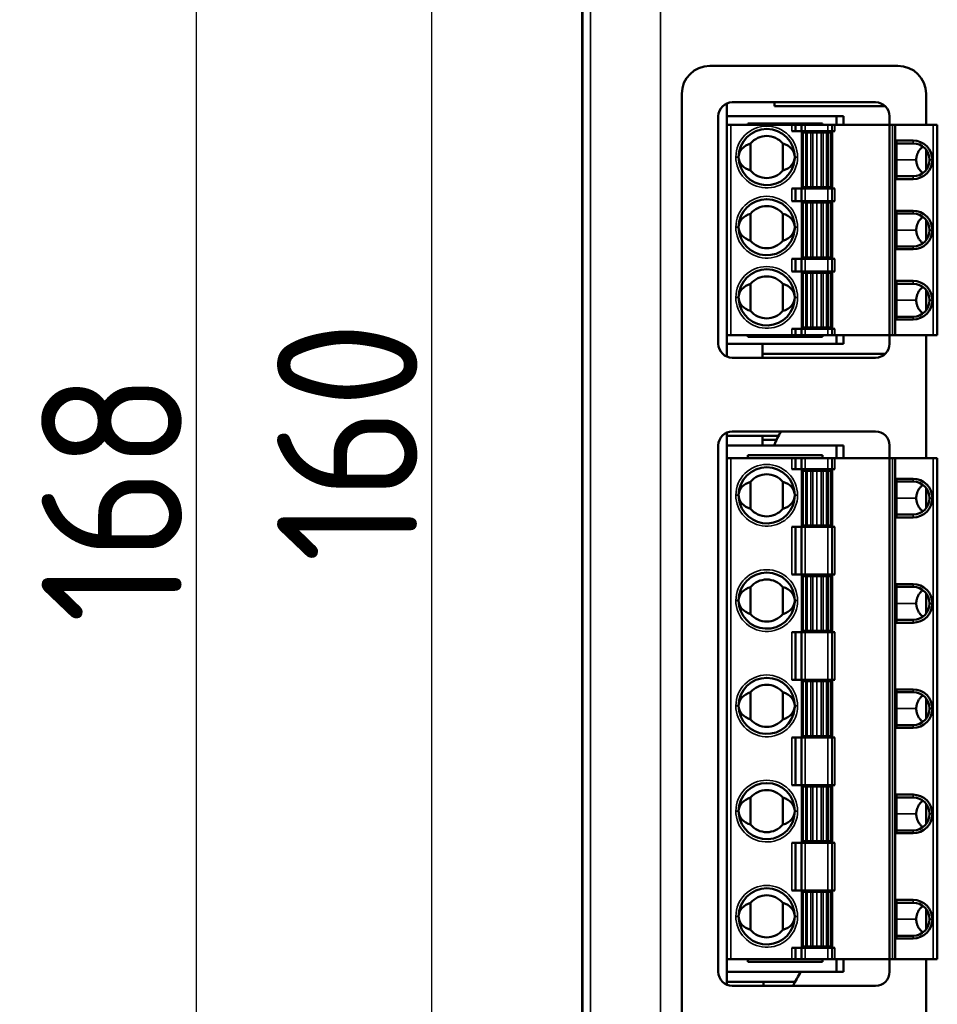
# Model space of a CAD drawing. Header units: millimetres. Extents: x 163 to 2699, y 224 to 730.
# Tile 98 of 168: x 442 to 508, y 445 to 516. Entities that reach past the tile are written whole.
import ezdxf

# ---------------------------------------------------------------- set-up
doc = ezdxf.new("R2010")
doc.units = ezdxf.units.MM
doc.layers.get('Defpoints').update_dxf_attribs({"color": 8})
doc.layers.add('可見 (ISO)', color=7, linetype='Continuous', lineweight=50)
doc.layers.add('窄部可見 (ISO)', color=7, linetype='Continuous', lineweight=35)
doc.styles.add('Dimemsions', font='isocp.shx', dxfattribs={"bigfont": 'chineset.shx'})
doc.dimstyles.new('ISO-25', dxfattribs={"dimtxt": 3, "dimasz": 3, "dimexe": 1, "dimexo": 1, "dimgap": 1, "dimtad": 1, "dimdsep": 46, "dimtxsty": 'Dimemsions', "dimcen": 0, "dimclrd": 2, "dimclre": 2, "dimclrt": 2, "dimazin": 2, "dimtfac": 1, "dimtmove": 0, "dimatfit": 3, "dimfxl": 0, "dimarcsym": 0})

# ---------------------------------------------------------------- blocks, each defined once
blk = doc.blocks.new('*D7')
at = {"color": 2, "lineweight": -2}
for p, q in [((486.37, 565.522), (470.639, 565.522)), ((471.639, 559.522), (471.639, 411.522)), ((486.37, 405.522), (470.639, 405.522))]:
    blk.add_line(p, q, dxfattribs=at)
at = {"color": 2}
for points in [[(470.639, 559.522), (472.639, 559.522), (471.639, 565.522)], [(470.639, 411.522), (472.639, 411.522), (471.639, 405.522)]]:
    blk.add_solid(points, dxfattribs=at)
at = {"layer": 'Defpoints', "color": 0}
for p in [(487.37, 565.522), (471.639, 405.522), (487.37, 405.522)]:
    blk.add_point(p, dxfattribs=at)
at = {"color": 2, "insert": (465.639, 485.522), "char_height": 10, "attachment_point": 5, "rotation": 90, "style": 'Dimemsions'}
blk.add_mtext('160', dxfattribs=at)
blk = doc.blocks.new('*D13')
at = {"color": 2, "lineweight": -2}
for p, q in [((486.37, 565.522), (453.872, 565.522)), ((454.872, 559.522), (454.872, 403.522)), ((499.17, 397.522), (453.872, 397.522))]:
    blk.add_line(p, q, dxfattribs=at)
at = {"color": 2}
for points in [[(453.872, 559.522), (455.872, 559.522), (454.872, 565.522)], [(453.872, 403.522), (455.872, 403.522), (454.872, 397.522)]]:
    blk.add_solid(points, dxfattribs=at)
at = {"layer": 'Defpoints', "color": 0}
for p in [(487.37, 565.522), (454.872, 397.522), (500.17, 397.522)]:
    blk.add_point(p, dxfattribs=at)
at = {"color": 2, "insert": (448.872, 481.522), "char_height": 10, "attachment_point": 5, "rotation": 90, "style": 'Dimemsions'}
blk.add_mtext('168', dxfattribs=at)

msp = doc.modelspace()

# ---------------------------------------------------------------- linework, layer by layer
at = {"layer": '可見 (ISO)'}
for p, q in [((482.37, 410.522), (482.37, 560.522)), ((482.396, 560.502), (482.396, 410.541)), ((491.47, 512.322), (504.87, 512.322)), ((489.47, 417.172), (489.47, 510.322)), ((506.87, 510.322), (506.87, 508.122)), ((492.67, 509.638), (492.67, 508.722)), ((503.27, 509.722), (493.07, 509.722)), ((496.07, 509.442), (496.07, 509.722)), ((496.07, 509.442), (503.964, 509.442)), ((492.07, 508.722), (492.07, 492.522)), ((492.67, 508.722), (500.49, 508.722)), ((492.67, 508.722), (492.67, 508.122)), ((500.49, 508.722), (500.99, 508.722)), ((500.49, 508.122), (500.49, 508.722)), ((500.99, 508.722), (500.99, 508.122)), ((504.27, 508.122), (504.27, 508.722)), ((492.67, 493.122), (492.67, 508.122)), ((492.97, 508.122), (492.67, 508.122)), ((492.97, 508.122), (497.304, 508.122)), ((494.17, 508.122), (494.17, 508.222)), ((494.17, 508.222), (499.49, 508.222)), ((497.576, 508.122), (497.304, 508.122)), ((497.989, 508.122), (497.576, 508.122)), ((497.576, 508.122), (497.576, 507.672)), ((497.989, 508.122), (498.26, 508.122)), ((497.989, 508.122), (497.989, 507.672)), ((499.87, 508.122), (498.26, 508.122)), ((499.49, 508.222), (499.49, 508.122)), ((499.87, 508.122), (500.17, 508.122)), ((500.17, 507.672), (500.17, 508.122)), ((500.37, 508.122), (500.17, 508.122)), ((504.27, 508.122), (500.37, 508.122)), ((504.27, 508.122), (504.27, 493.122)), ((504.27, 508.122), (504.47, 508.122)), ((504.47, 508.122), (504.67, 508.122)), ((504.67, 508.122), (504.67, 493.122)), ((507.37, 508.122), (504.67, 508.122)), ((507.37, 508.122), (507.67, 508.122)), ((507.67, 508.122), (507.67, 493.122)), ((497.576, 507.672), (497.304, 507.672)), ((497.576, 507.672), (497.989, 507.672)), ((498.26, 507.672), (497.989, 507.672)), ((498.02, 507.672), (498.02, 503.572)), ((498.095, 507.572), (498.295, 507.572)), ((498.095, 507.572), (498.095, 503.672)), ((498.26, 507.672), (499.87, 507.672)), ((498.41, 507.572), (498.295, 507.572)), ((498.41, 507.572), (498.654, 507.572)), ((498.802, 507.572), (498.654, 507.572)), ((499.095, 507.572), (498.802, 507.572)), ((499.388, 507.572), (499.095, 507.572)), ((499.536, 507.572), (499.388, 507.572)), ((499.536, 507.572), (499.78, 507.572)), ((499.895, 507.572), (499.78, 507.572)), ((500.17, 507.672), (499.87, 507.672)), ((499.895, 507.572), (500.095, 507.572)), ((500.095, 503.672), (500.095, 507.572)), ((500.17, 507.672), (500.37, 507.672)), ((500.17, 507.672), (500.17, 503.572)), ((494.37, 506.785), (494.37, 504.858)), ((496.67, 504.858), (496.67, 506.785)), ((504.77, 506.997), (504.77, 504.247)), ((505.945, 506.997), (504.77, 506.997)), ((504.77, 506.797), (505.945, 506.797)), ((506.87, 506.346), (506.87, 504.897)), ((504.77, 504.447), (505.945, 504.447)), ((498.295, 503.672), (498.095, 503.672)), ((498.295, 503.672), (498.41, 503.672)), ((498.654, 503.672), (498.41, 503.672)), ((498.654, 503.672), (498.802, 503.672)), ((498.802, 503.672), (499.095, 503.672)), ((499.095, 503.672), (499.388, 503.672)), ((499.388, 503.672), (499.536, 503.672)), ((499.78, 503.672), (499.536, 503.672)), ((499.78, 503.672), (499.895, 503.672)), ((500.095, 503.672), (499.895, 503.672)), ((504.77, 504.247), (505.945, 504.247)), ((497.304, 503.572), (497.576, 503.572)), ((497.989, 503.572), (497.576, 503.572)), ((497.576, 503.572), (497.576, 502.672)), ((497.989, 503.572), (497.989, 502.672)), ((497.989, 503.572), (498.26, 503.572)), ((499.87, 503.572), (498.26, 503.572)), ((499.87, 503.572), (500.17, 503.572)), ((500.37, 503.572), (500.17, 503.572)), ((500.17, 502.672), (500.17, 503.572)), ((497.304, 502.672), (497.576, 502.672)), ((497.576, 502.672), (497.989, 502.672)), ((498.26, 502.672), (497.989, 502.672)), ((498.02, 502.672), (498.02, 498.572)), ((498.095, 502.572), (498.295, 502.572)), ((498.095, 502.572), (498.095, 498.672)), ((498.26, 502.672), (499.87, 502.672)), ((498.41, 502.572), (498.295, 502.572)), ((498.41, 502.572), (498.654, 502.572)), ((498.802, 502.572), (498.654, 502.572)), ((499.095, 502.572), (498.802, 502.572)), ((499.388, 502.572), (499.095, 502.572)), ((499.536, 502.572), (499.388, 502.572)), ((499.536, 502.572), (499.78, 502.572)), ((499.895, 502.572), (499.78, 502.572)), ((500.17, 502.672), (499.87, 502.672)), ((499.895, 502.572), (500.095, 502.572)), ((500.095, 498.672), (500.095, 502.572)), ((500.17, 502.672), (500.17, 498.572)), ((500.17, 502.672), (500.37, 502.672)), ((494.37, 501.785), (494.37, 499.858)), ((496.67, 499.858), (496.67, 501.785)), ((504.77, 501.997), (504.77, 499.247)), ((505.945, 501.997), (504.77, 501.997)), ((505.945, 501.797), (504.77, 501.797)), ((506.87, 501.346), (506.87, 499.897)), ((504.77, 499.447), (505.945, 499.447)), ((504.77, 499.247), (505.945, 499.247)), ((497.304, 498.572), (497.576, 498.572)), ((497.989, 498.572), (497.576, 498.572)), ((497.576, 498.572), (497.576, 497.672)), ((497.989, 497.672), (497.989, 498.572)), ((497.989, 498.572), (498.26, 498.572)), ((498.295, 498.672), (498.095, 498.672)), ((499.87, 498.572), (498.26, 498.572)), ((498.295, 498.672), (498.41, 498.672)), ((498.654, 498.672), (498.41, 498.672)), ((498.654, 498.672), (498.802, 498.672)), ((498.802, 498.672), (499.095, 498.672)), ((499.388, 498.672), (499.095, 498.672)), ((499.388, 498.672), (499.536, 498.672)), ((499.78, 498.672), (499.536, 498.672)), ((499.78, 498.672), (499.895, 498.672)), ((499.87, 498.572), (500.17, 498.572)), ((500.095, 498.672), (499.895, 498.672)), ((500.37, 498.572), (500.17, 498.572)), ((500.17, 498.572), (500.17, 497.672)), ((497.304, 497.672), (497.576, 497.672)), ((497.576, 497.672), (497.989, 497.672)), ((498.26, 497.672), (497.989, 497.672)), ((498.02, 497.672), (498.02, 493.572)), ((498.095, 497.572), (498.295, 497.572)), ((498.095, 497.572), (498.095, 493.672)), ((498.26, 497.672), (499.87, 497.672)), ((498.41, 497.572), (498.295, 497.572)), ((498.41, 497.572), (498.654, 497.572)), ((498.802, 497.572), (498.654, 497.572)), ((499.095, 497.572), (498.802, 497.572)), ((499.388, 497.572), (499.095, 497.572)), ((499.536, 497.572), (499.388, 497.572)), ((499.536, 497.572), (499.78, 497.572)), ((499.895, 497.572), (499.78, 497.572)), ((500.17, 497.672), (499.87, 497.672)), ((499.895, 497.572), (500.095, 497.572)), ((500.095, 493.672), (500.095, 497.572)), ((500.17, 497.672), (500.17, 493.572)), ((500.17, 497.672), (500.37, 497.672)), ((494.37, 496.785), (494.37, 494.858)), ((496.67, 494.858), (496.67, 496.785)), ((504.77, 496.997), (504.77, 494.247)), ((505.945, 496.997), (504.77, 496.997)), ((505.945, 496.797), (504.77, 496.797)), ((506.87, 496.346), (506.87, 494.897)), ((504.77, 494.447), (505.945, 494.447)), ((504.77, 494.247), (505.945, 494.247)), ((497.576, 493.572), (497.304, 493.572)), ((497.989, 493.572), (497.576, 493.572)), ((497.576, 493.572), (497.576, 493.122)), ((497.989, 493.122), (497.989, 493.572)), ((497.989, 493.572), (498.26, 493.572)), ((498.295, 493.672), (498.095, 493.672)), ((499.87, 493.572), (498.26, 493.572)), ((498.295, 493.672), (498.41, 493.672)), ((498.654, 493.672), (498.41, 493.672)), ((498.654, 493.672), (498.802, 493.672)), ((498.802, 493.672), (499.095, 493.672)), ((499.095, 493.672), (499.388, 493.672)), ((499.388, 493.672), (499.536, 493.672)), ((499.78, 493.672), (499.536, 493.672)), ((499.78, 493.672), (499.895, 493.672)), ((499.87, 493.572), (500.17, 493.572)), ((500.095, 493.672), (499.895, 493.672)), ((500.17, 493.572), (500.17, 493.122)), ((500.37, 493.572), (500.17, 493.572)), ((492.67, 493.122), (492.67, 492.522)), ((492.97, 493.122), (492.67, 493.122)), ((492.67, 492.522), (492.67, 491.605)), ((492.67, 492.522), (500.49, 492.522)), ((497.304, 493.122), (492.97, 493.122)), ((494.17, 493.022), (494.17, 493.122)), ((499.49, 493.022), (494.17, 493.022)), ((495.21, 491.522), (495.21, 492.522)), ((497.576, 493.122), (497.304, 493.122)), ((497.576, 493.122), (497.989, 493.122)), ((498.26, 493.122), (497.989, 493.122)), ((498.26, 493.122), (499.87, 493.122)), ((499.49, 493.122), (499.49, 493.022)), ((500.17, 493.122), (499.87, 493.122)), ((500.17, 493.122), (500.37, 493.122)), ((500.37, 493.122), (504.27, 493.122)), ((500.49, 492.522), (500.49, 493.122)), ((500.99, 492.522), (500.49, 492.522)), ((500.99, 493.122), (500.99, 492.522)), ((504.27, 492.522), (504.27, 493.122)), ((504.47, 493.122), (504.27, 493.122)), ((504.67, 493.122), (504.47, 493.122)), ((504.67, 493.122), (507.37, 493.122)), ((506.87, 493.122), (506.87, 484.372)), ((507.67, 493.122), (507.37, 493.122)), ((495.21, 491.802), (503.964, 491.802)), ((493.07, 491.522), (503.27, 491.522)), ((492.67, 486.188), (492.67, 485.272)), ((503.27, 486.272), (493.07, 486.272)), ((492.67, 485.96), (496.359, 485.96)), ((495.21, 485.272), (495.21, 485.96)), ((495.21, 485.663), (496.211, 485.663)), ((492.07, 485.272), (492.07, 447.772)), ((492.67, 485.272), (500.49, 485.272)), ((492.67, 485.272), (492.67, 484.372)), ((500.49, 485.272), (500.99, 485.272)), ((500.49, 484.372), (500.49, 485.272)), ((500.99, 485.272), (500.99, 484.372)), ((504.27, 484.372), (504.27, 485.272)), ((492.67, 448.672), (492.67, 484.372)), ((492.97, 484.372), (492.67, 484.372)), ((492.97, 484.372), (497.304, 484.372)), ((494.17, 484.372), (494.17, 484.572)), ((494.17, 484.572), (499.49, 484.572)), ((497.304, 484.372), (497.576, 484.372)), ((497.576, 484.372), (497.989, 484.372)), ((497.576, 484.372), (497.576, 483.572)), ((498.26, 484.372), (497.989, 484.372)), ((497.989, 483.572), (497.989, 484.372)), ((498.26, 484.372), (499.87, 484.372)), ((499.49, 484.572), (499.49, 484.372)), ((500.17, 484.372), (499.87, 484.372)), ((500.17, 484.372), (500.37, 484.372)), ((500.17, 483.572), (500.17, 484.372)), ((500.37, 484.372), (504.27, 484.372)), ((504.27, 484.372), (504.47, 484.372)), ((504.27, 484.372), (504.27, 448.672)), ((504.47, 484.372), (504.67, 484.372)), ((504.67, 448.672), (504.67, 484.372)), ((507.37, 484.372), (504.67, 484.372)), ((507.37, 484.372), (507.67, 484.372)), ((507.67, 448.672), (507.67, 484.372)), ((497.304, 483.572), (497.576, 483.572)), ((497.576, 483.572), (497.989, 483.572)), ((498.26, 483.572), (497.989, 483.572)), ((498.02, 483.572), (498.02, 479.472)), ((498.095, 483.472), (498.295, 483.472)), ((498.095, 483.472), (498.095, 479.572)), ((498.26, 483.572), (499.87, 483.572)), ((498.41, 483.472), (498.295, 483.472)), ((498.41, 483.472), (498.654, 483.472)), ((498.802, 483.472), (498.654, 483.472)), ((499.095, 483.472), (498.802, 483.472)), ((499.388, 483.472), (499.095, 483.472)), ((499.536, 483.472), (499.388, 483.472)), ((499.536, 483.472), (499.78, 483.472)), ((499.895, 483.472), (499.78, 483.472)), ((500.17, 483.572), (499.87, 483.572)), ((499.895, 483.472), (500.095, 483.472)), ((500.095, 479.572), (500.095, 483.472)), ((500.17, 479.472), (500.17, 483.572)), ((500.17, 483.572), (500.37, 483.572)), ((494.37, 482.685), (494.37, 480.758)), ((496.67, 480.758), (496.67, 482.685)), ((505.945, 482.897), (504.77, 482.897)), ((504.77, 482.897), (504.77, 480.147)), ((504.77, 482.697), (505.945, 482.697)), ((506.87, 482.246), (506.87, 480.797)), ((504.77, 480.347), (505.945, 480.347)), ((504.77, 480.147), (505.945, 480.147)), ((497.304, 479.472), (497.576, 479.472)), ((497.576, 479.472), (497.989, 479.472)), ((497.576, 479.472), (497.576, 476.072)), ((498.26, 479.472), (497.989, 479.472)), ((497.989, 479.472), (497.989, 476.072)), ((498.295, 479.572), (498.095, 479.572)), ((498.26, 479.472), (499.87, 479.472)), ((498.295, 479.572), (498.41, 479.572)), ((498.654, 479.572), (498.41, 479.572)), ((498.654, 479.572), (498.802, 479.572)), ((498.802, 479.572), (499.095, 479.572)), ((499.095, 479.572), (499.388, 479.572)), ((499.388, 479.572), (499.536, 479.572)), ((499.78, 479.572), (499.536, 479.572)), ((499.78, 479.572), (499.895, 479.572)), ((500.17, 479.472), (499.87, 479.472)), ((500.095, 479.572), (499.895, 479.572)), ((500.17, 479.472), (500.37, 479.472)), ((500.17, 479.472), (500.17, 476.072)), ((497.576, 476.072), (497.304, 476.072)), ((497.989, 476.072), (497.576, 476.072)), ((497.989, 476.072), (498.26, 476.072)), ((498.02, 476.072), (498.02, 471.972)), ((498.095, 475.972), (498.295, 475.972)), ((498.095, 475.972), (498.095, 472.072)), ((499.87, 476.072), (498.26, 476.072)), ((498.41, 475.972), (498.295, 475.972)), ((498.41, 475.972), (498.654, 475.972)), ((498.802, 475.972), (498.654, 475.972)), ((499.095, 475.972), (498.802, 475.972)), ((499.388, 475.972), (499.095, 475.972)), ((499.536, 475.972), (499.388, 475.972)), ((499.536, 475.972), (499.78, 475.972)), ((499.895, 475.972), (499.78, 475.972)), ((499.87, 476.072), (500.17, 476.072)), ((499.895, 475.972), (500.095, 475.972)), ((500.095, 472.072), (500.095, 475.972)), ((500.37, 476.072), (500.17, 476.072)), ((500.17, 471.972), (500.17, 476.072)), ((494.37, 473.258), (494.37, 475.185)), ((496.67, 473.258), (496.67, 475.185)), ((504.77, 475.397), (504.77, 472.647)), ((505.945, 475.397), (504.77, 475.397)), ((505.945, 475.197), (504.77, 475.197)), ((506.87, 474.746), (506.87, 473.297)), ((504.77, 472.847), (505.945, 472.847)), ((504.77, 472.647), (505.945, 472.647)), ((497.304, 471.972), (497.576, 471.972)), ((497.576, 471.972), (497.989, 471.972)), ((497.576, 471.972), (497.576, 468.572)), ((498.26, 471.972), (497.989, 471.972)), ((497.989, 471.972), (497.989, 468.572)), ((498.295, 472.072), (498.095, 472.072)), ((498.26, 471.972), (499.87, 471.972)), ((498.41, 472.072), (498.295, 472.072)), ((498.654, 472.072), (498.41, 472.072)), ((498.802, 472.072), (498.654, 472.072)), ((499.095, 472.072), (498.802, 472.072)), ((499.388, 472.072), (499.095, 472.072)), ((499.536, 472.072), (499.388, 472.072)), ((499.78, 472.072), (499.536, 472.072)), ((499.895, 472.072), (499.78, 472.072)), ((500.17, 471.972), (499.87, 471.972)), ((500.095, 472.072), (499.895, 472.072)), ((500.37, 471.972), (500.17, 471.972)), ((500.17, 471.972), (500.17, 468.572)), ((497.576, 468.572), (497.304, 468.572)), ((497.989, 468.572), (497.576, 468.572)), ((497.989, 468.572), (498.26, 468.572)), ((498.02, 468.572), (498.02, 464.472)), ((498.095, 468.472), (498.295, 468.472)), ((498.095, 468.472), (498.095, 464.572)), ((499.87, 468.572), (498.26, 468.572)), ((498.41, 468.472), (498.295, 468.472)), ((498.41, 468.472), (498.654, 468.472)), ((498.802, 468.472), (498.654, 468.472)), ((499.095, 468.472), (498.802, 468.472)), ((499.388, 468.472), (499.095, 468.472)), ((499.536, 468.472), (499.388, 468.472)), ((499.78, 468.472), (499.536, 468.472)), ((499.78, 468.472), (499.895, 468.472)), ((499.87, 468.572), (500.17, 468.572)), ((499.895, 468.472), (500.095, 468.472)), ((500.095, 468.472), (500.095, 464.572)), ((500.17, 468.572), (500.37, 468.572)), ((500.17, 464.472), (500.17, 468.572)), ((505.945, 467.897), (504.77, 467.897)), ((504.77, 467.897), (504.77, 465.147)), ((494.37, 467.685), (494.37, 465.758)), ((496.67, 465.758), (496.67, 467.685)), ((504.77, 467.697), (505.945, 467.697)), ((506.87, 467.246), (506.87, 465.797)), ((504.77, 465.347), (505.945, 465.347)), ((504.77, 465.147), (505.945, 465.147)), ((497.304, 464.472), (497.576, 464.472)), ((497.576, 464.472), (497.989, 464.472)), ((497.576, 464.472), (497.576, 461.072)), ((498.26, 464.472), (497.989, 464.472)), ((497.989, 464.472), (497.989, 461.072)), ((498.295, 464.572), (498.095, 464.572)), ((498.26, 464.472), (499.87, 464.472)), ((498.295, 464.572), (498.41, 464.572)), ((498.654, 464.572), (498.41, 464.572)), ((498.654, 464.572), (498.802, 464.572)), ((498.802, 464.572), (499.095, 464.572)), ((499.095, 464.572), (499.388, 464.572)), ((499.388, 464.572), (499.536, 464.572)), ((499.78, 464.572), (499.536, 464.572)), ((499.78, 464.572), (499.895, 464.572)), ((500.17, 464.472), (499.87, 464.472)), ((500.095, 464.572), (499.895, 464.572)), ((500.37, 464.472), (500.17, 464.472)), ((500.17, 464.472), (500.17, 461.072)), ((497.576, 461.072), (497.304, 461.072)), ((497.989, 461.072), (497.576, 461.072)), ((497.989, 461.072), (498.26, 461.072)), ((498.02, 461.072), (498.02, 456.972)), ((498.095, 460.972), (498.295, 460.972)), ((498.095, 460.972), (498.095, 457.072)), ((499.87, 461.072), (498.26, 461.072)), ((498.41, 460.972), (498.295, 460.972)), ((498.41, 460.972), (498.654, 460.972)), ((498.802, 460.972), (498.654, 460.972)), ((499.095, 460.972), (498.802, 460.972)), ((499.388, 460.972), (499.095, 460.972)), ((499.536, 460.972), (499.388, 460.972)), ((499.536, 460.972), (499.78, 460.972)), ((499.895, 460.972), (499.78, 460.972)), ((499.87, 461.072), (500.17, 461.072)), ((499.895, 460.972), (500.095, 460.972)), ((500.095, 460.972), (500.095, 457.072)), ((500.17, 456.972), (500.17, 461.072)), ((500.17, 461.072), (500.37, 461.072)), ((494.37, 460.185), (494.37, 458.258)), ((496.67, 458.258), (496.67, 460.185)), ((504.77, 460.397), (504.77, 457.647)), ((505.945, 460.397), (504.77, 460.397)), ((505.945, 460.197), (504.77, 460.197)), ((506.87, 459.746), (506.87, 458.297)), ((504.77, 457.847), (505.945, 457.847)), ((504.77, 457.647), (505.945, 457.647)), ((497.576, 456.972), (497.304, 456.972)), ((497.989, 456.972), (497.576, 456.972)), ((497.576, 456.972), (497.576, 453.572)), ((497.989, 453.572), (497.989, 456.972)), ((497.989, 456.972), (498.26, 456.972)), ((498.095, 457.072), (498.295, 457.072)), ((499.87, 456.972), (498.26, 456.972)), ((498.41, 457.072), (498.295, 457.072)), ((498.41, 457.072), (498.654, 457.072)), ((498.802, 457.072), (498.654, 457.072)), ((499.095, 457.072), (498.802, 457.072)), ((499.388, 457.072), (499.095, 457.072)), ((499.536, 457.072), (499.388, 457.072)), ((499.536, 457.072), (499.78, 457.072)), ((499.895, 457.072), (499.78, 457.072)), ((499.87, 456.972), (500.17, 456.972)), ((499.895, 457.072), (500.095, 457.072)), ((500.37, 456.972), (500.17, 456.972)), ((500.17, 456.972), (500.17, 453.572)), ((497.304, 453.572), (497.576, 453.572)), ((497.576, 453.572), (497.989, 453.572)), ((498.26, 453.572), (497.989, 453.572)), ((498.02, 453.572), (498.02, 449.472)), ((498.095, 453.472), (498.295, 453.472)), ((498.095, 453.472), (498.095, 449.572)), ((498.26, 453.572), (499.87, 453.572)), ((498.41, 453.472), (498.295, 453.472)), ((498.41, 453.472), (498.654, 453.472)), ((498.802, 453.472), (498.654, 453.472)), ((499.095, 453.472), (498.802, 453.472)), ((499.388, 453.472), (499.095, 453.472)), ((499.536, 453.472), (499.388, 453.472)), ((499.536, 453.472), (499.78, 453.472)), ((499.895, 453.472), (499.78, 453.472)), ((500.17, 453.572), (499.87, 453.572)), ((499.895, 453.472), (500.095, 453.472)), ((500.095, 449.572), (500.095, 453.472)), ((500.17, 453.572), (500.37, 453.572)), ((500.17, 449.472), (500.17, 453.572)), ((494.37, 452.685), (494.37, 450.758)), ((496.67, 450.758), (496.67, 452.685)), ((504.77, 452.897), (504.77, 450.147)), ((505.945, 452.897), (504.77, 452.897)), ((505.945, 452.697), (504.77, 452.697)), ((506.87, 452.246), (506.87, 450.797)), ((505.945, 450.347), (504.77, 450.347)), ((504.77, 450.147), (505.945, 450.147)), ((497.576, 449.472), (497.304, 449.472)), ((497.576, 449.472), (497.576, 448.672)), ((497.989, 449.472), (497.576, 449.472)), ((497.989, 448.672), (497.989, 449.472)), ((497.989, 449.472), (498.26, 449.472)), ((498.295, 449.572), (498.095, 449.572)), ((499.87, 449.472), (498.26, 449.472)), ((498.295, 449.572), (498.41, 449.572)), ((498.654, 449.572), (498.41, 449.572)), ((498.654, 449.572), (498.802, 449.572)), ((498.802, 449.572), (499.095, 449.572)), ((499.095, 449.572), (499.388, 449.572)), ((499.388, 449.572), (499.536, 449.572)), ((499.78, 449.572), (499.536, 449.572)), ((499.78, 449.572), (499.895, 449.572)), ((499.87, 449.472), (500.17, 449.472)), ((500.095, 449.572), (499.895, 449.572)), ((500.17, 449.472), (500.17, 448.672)), ((500.37, 449.472), (500.17, 449.472)), ((492.67, 448.672), (492.67, 447.772)), ((492.67, 448.672), (492.97, 448.672)), ((497.304, 448.672), (492.97, 448.672)), ((494.17, 448.472), (494.17, 448.672)), ((499.49, 448.472), (494.17, 448.472)), ((497.576, 448.672), (497.304, 448.672)), ((497.576, 448.672), (497.989, 448.672)), ((498.26, 448.672), (497.989, 448.672)), ((499.87, 448.672), (498.26, 448.672)), ((499.49, 448.672), (499.49, 448.472)), ((500.17, 448.672), (499.87, 448.672)), ((500.37, 448.672), (500.17, 448.672)), ((504.27, 448.672), (500.37, 448.672)), ((500.49, 447.772), (500.49, 448.672)), ((500.99, 448.672), (500.99, 447.772)), ((504.27, 447.772), (504.27, 448.672)), ((504.47, 448.672), (504.27, 448.672)), ((504.67, 448.672), (504.47, 448.672)), ((504.67, 448.672), (507.37, 448.672)), ((506.87, 448.672), (506.87, 440.372)), ((507.67, 448.672), (507.37, 448.672)), ((492.67, 447.772), (492.67, 446.855)), ((492.67, 447.772), (500.49, 447.772)), ((500.99, 447.772), (500.49, 447.772)), ((492.67, 447.054), (497.537, 447.054)), ((493.07, 446.772), (503.27, 446.772))]:
    msp.add_line(p, q, dxfattribs=at)
at = {"layer": '可見 (ISO)', "flags": 128}
for points in [[(506.17, 505.622), (506.171, 505.667), (506.173, 505.713), (506.178, 505.758), (506.184, 505.803), (506.192, 505.849), (506.202, 505.894), (506.213, 505.938), (506.226, 505.981), (506.241, 506.024), (506.257, 506.067), (506.276, 506.109), (506.296, 506.15), (506.317, 506.191), (506.34, 506.23), (506.364, 506.268), (506.389, 506.306), (506.417, 506.342), (506.446, 506.378), (506.476, 506.413), (506.509, 506.447), (506.54, 506.478), (506.573, 506.508), (506.608, 506.536), (506.644, 506.564)], [(506.645, 504.678), (506.609, 504.706), (506.574, 504.735), (506.541, 504.764), (506.51, 504.795), (506.477, 504.829), (506.446, 504.864), (506.417, 504.9), (506.39, 504.937), (506.364, 504.974), (506.34, 505.012), (506.318, 505.051), (506.296, 505.092), (506.276, 505.134), (506.258, 505.176), (506.241, 505.219), (506.226, 505.262), (506.213, 505.305), (506.202, 505.349), (506.192, 505.394), (506.184, 505.439), (506.178, 505.485), (506.173, 505.53), (506.171, 505.576), (506.17, 505.622)], [(506.17, 500.622), (506.171, 500.667), (506.173, 500.713), (506.178, 500.758), (506.184, 500.803), (506.192, 500.849), (506.202, 500.894), (506.213, 500.938), (506.226, 500.981), (506.241, 501.024), (506.257, 501.067), (506.276, 501.109), (506.296, 501.15), (506.317, 501.191), (506.34, 501.23), (506.364, 501.268), (506.389, 501.306), (506.417, 501.342), (506.446, 501.378), (506.476, 501.413), (506.509, 501.447), (506.54, 501.478), (506.573, 501.508), (506.608, 501.536), (506.644, 501.564)], [(506.645, 499.678), (506.609, 499.706), (506.574, 499.735), (506.541, 499.764), (506.51, 499.795), (506.477, 499.829), (506.446, 499.864), (506.417, 499.9), (506.39, 499.937), (506.364, 499.974), (506.34, 500.012), (506.318, 500.051), (506.296, 500.092), (506.276, 500.134), (506.258, 500.176), (506.241, 500.219), (506.226, 500.262), (506.213, 500.305), (506.202, 500.349), (506.192, 500.394), (506.184, 500.439), (506.178, 500.485), (506.173, 500.53), (506.171, 500.576), (506.17, 500.622)], [(506.17, 495.622), (506.171, 495.667), (506.173, 495.713), (506.178, 495.758), (506.184, 495.803), (506.192, 495.849), (506.202, 495.894), (506.213, 495.938), (506.226, 495.981), (506.241, 496.024), (506.257, 496.067), (506.276, 496.109), (506.296, 496.15), (506.317, 496.191), (506.34, 496.23), (506.364, 496.268), (506.389, 496.306), (506.417, 496.342), (506.446, 496.378), (506.476, 496.413), (506.509, 496.447), (506.54, 496.478), (506.573, 496.508), (506.608, 496.536), (506.644, 496.564)], [(506.645, 494.678), (506.609, 494.706), (506.574, 494.735), (506.541, 494.764), (506.51, 494.795), (506.477, 494.829), (506.446, 494.864), (506.417, 494.9), (506.39, 494.937), (506.364, 494.974), (506.34, 495.012), (506.318, 495.051), (506.296, 495.092), (506.276, 495.134), (506.258, 495.176), (506.241, 495.219), (506.226, 495.262), (506.213, 495.305), (506.202, 495.349), (506.192, 495.394), (506.184, 495.439), (506.178, 495.485), (506.173, 495.53), (506.171, 495.576), (506.17, 495.622)], [(506.645, 482.465), (506.609, 482.437), (506.574, 482.408), (506.54, 482.377), (506.507, 482.346), (506.476, 482.312), (506.446, 482.278), (506.417, 482.243), (506.39, 482.206), (506.364, 482.168), (506.339, 482.13), (506.317, 482.09), (506.295, 482.05), (506.276, 482.009), (506.257, 481.967), (506.241, 481.924), (506.226, 481.881), (506.213, 481.837), (506.202, 481.793), (506.192, 481.748), (506.184, 481.703), (506.178, 481.658), (506.173, 481.613), (506.171, 481.567), (506.17, 481.522)], [(506.17, 481.522), (506.171, 481.476), (506.173, 481.43), (506.178, 481.385), (506.184, 481.34), (506.192, 481.295), (506.202, 481.25), (506.213, 481.206), (506.226, 481.162), (506.241, 481.119), (506.257, 481.076), (506.276, 481.034), (506.295, 480.993), (506.317, 480.953), (506.339, 480.913), (506.364, 480.875), (506.39, 480.837), (506.417, 480.801), (506.446, 480.765), (506.476, 480.731), (506.507, 480.698), (506.54, 480.666), (506.574, 480.635), (506.609, 480.606), (506.645, 480.578)], [(506.645, 474.965), (506.609, 474.937), (506.574, 474.908), (506.54, 474.877), (506.507, 474.846), (506.476, 474.812), (506.446, 474.778), (506.417, 474.743), (506.39, 474.706), (506.364, 474.668), (506.339, 474.63), (506.317, 474.59), (506.295, 474.55), (506.276, 474.509), (506.257, 474.467), (506.241, 474.424), (506.226, 474.381), (506.213, 474.337), (506.202, 474.293), (506.192, 474.248), (506.184, 474.203), (506.178, 474.158), (506.173, 474.113), (506.171, 474.067), (506.17, 474.022)], [(506.17, 474.022), (506.171, 473.976), (506.173, 473.93), (506.178, 473.885), (506.184, 473.84), (506.192, 473.795), (506.202, 473.75), (506.213, 473.706), (506.226, 473.662), (506.241, 473.619), (506.257, 473.576), (506.276, 473.534), (506.295, 473.493), (506.317, 473.453), (506.339, 473.413), (506.364, 473.375), (506.39, 473.337), (506.417, 473.301), (506.446, 473.265), (506.476, 473.231), (506.507, 473.198), (506.54, 473.166), (506.574, 473.135), (506.609, 473.106), (506.645, 473.078)], [(506.645, 467.465), (506.609, 467.437), (506.574, 467.408), (506.54, 467.377), (506.507, 467.346), (506.476, 467.312), (506.446, 467.278), (506.417, 467.243), (506.39, 467.206), (506.364, 467.168), (506.339, 467.13), (506.317, 467.09), (506.295, 467.05), (506.276, 467.009), (506.257, 466.967), (506.241, 466.924), (506.226, 466.881), (506.213, 466.837), (506.202, 466.793), (506.192, 466.748), (506.184, 466.703), (506.178, 466.658), (506.173, 466.613), (506.171, 466.567), (506.17, 466.522)], [(506.17, 466.522), (506.171, 466.476), (506.173, 466.43), (506.178, 466.385), (506.184, 466.34), (506.192, 466.295), (506.202, 466.25), (506.213, 466.206), (506.226, 466.162), (506.241, 466.119), (506.257, 466.076), (506.276, 466.034), (506.295, 465.993), (506.317, 465.953), (506.339, 465.913), (506.364, 465.875), (506.39, 465.837), (506.417, 465.801), (506.446, 465.765), (506.476, 465.731), (506.507, 465.698), (506.54, 465.666), (506.574, 465.635), (506.609, 465.606), (506.645, 465.578)], [(506.645, 459.965), (506.609, 459.937), (506.574, 459.908), (506.54, 459.877), (506.507, 459.846), (506.476, 459.812), (506.446, 459.778), (506.417, 459.743), (506.39, 459.706), (506.364, 459.668), (506.339, 459.63), (506.317, 459.59), (506.295, 459.55), (506.276, 459.509), (506.257, 459.467), (506.241, 459.424), (506.226, 459.381), (506.213, 459.337), (506.202, 459.293), (506.192, 459.248), (506.184, 459.203), (506.178, 459.158), (506.173, 459.113), (506.171, 459.067), (506.17, 459.022)], [(506.17, 459.022), (506.171, 458.976), (506.173, 458.93), (506.178, 458.885), (506.184, 458.84), (506.192, 458.795), (506.202, 458.75), (506.213, 458.706), (506.226, 458.662), (506.241, 458.619), (506.257, 458.576), (506.276, 458.534), (506.295, 458.493), (506.317, 458.453), (506.339, 458.413), (506.364, 458.375), (506.39, 458.337), (506.417, 458.301), (506.446, 458.265), (506.476, 458.231), (506.507, 458.198), (506.54, 458.166), (506.574, 458.135), (506.609, 458.106), (506.645, 458.078)], [(506.17, 451.522), (506.171, 451.567), (506.173, 451.613), (506.178, 451.658), (506.184, 451.703), (506.192, 451.749), (506.202, 451.794), (506.213, 451.838), (506.226, 451.881), (506.241, 451.924), (506.257, 451.967), (506.276, 452.009), (506.296, 452.05), (506.317, 452.091), (506.34, 452.13), (506.364, 452.168), (506.389, 452.206), (506.417, 452.242), (506.446, 452.278), (506.476, 452.313), (506.509, 452.347), (506.54, 452.378), (506.573, 452.408), (506.608, 452.436), (506.644, 452.464)], [(506.645, 450.578), (506.609, 450.606), (506.574, 450.635), (506.541, 450.664), (506.51, 450.695), (506.477, 450.729), (506.446, 450.764), (506.417, 450.8), (506.39, 450.837), (506.364, 450.874), (506.34, 450.912), (506.318, 450.951), (506.296, 450.992), (506.276, 451.034), (506.258, 451.076), (506.241, 451.119), (506.226, 451.162), (506.213, 451.205), (506.202, 451.249), (506.192, 451.294), (506.184, 451.339), (506.178, 451.385), (506.173, 451.43), (506.171, 451.476), (506.17, 451.522)]]:
    msp.add_lwpolyline(points, dxfattribs=at)
at = {"layer": '可見 (ISO)'}
for centre, radius, start, end in [((491.47, 510.322), 2, 90, 180), ((504.87, 510.322), 2, 0, 90), ((493.07, 508.722), 1, 90, 180), ((503.27, 508.722), 1, 0, 90), ((495.52, 505.822), 2, 0, 180), ((495.52, 505.822), 1.5, 39.94451, 140.05549), ((505.945, 505.622), 1.375, 0, 90), ((505.945, 505.622), 1.175, 0, 90), ((495.52, 505.822), 2, 180, 354.26083), ((495.52, 505.822), 2, 354.26083, 0), ((505.945, 505.622), 1.175, 270, 0), ((505.945, 505.622), 1.375, 270, 0), ((495.52, 505.822), 1.5, 219.94451, 320.05549), ((495.52, 500.822), 2, 0, 180), ((495.52, 500.822), 1.5, 39.94451, 140.05549), ((505.945, 500.622), 1.375, 0, 90), ((505.945, 500.622), 1.175, 0, 90), ((495.52, 500.822), 2, 180, 354.26083), ((495.52, 500.822), 2, 354.26083, 0), ((505.945, 500.622), 1.175, 270, 0), ((505.945, 500.622), 1.375, 270, 0), ((495.52, 500.822), 1.5, 219.94451, 320.05549), ((495.52, 495.822), 2, 0, 180), ((495.52, 495.822), 1.5, 39.94451, 140.05549), ((505.945, 495.622), 1.375, 0, 90), ((505.945, 495.622), 1.175, 0, 90), ((495.52, 495.822), 2, 180, 185.73917), ((495.52, 495.822), 2, 185.73917, 0), ((505.945, 495.622), 1.175, 270, 0), ((505.945, 495.622), 1.375, 270, 0), ((495.52, 495.822), 1.5, 219.94451, 320.05549), ((493.07, 492.522), 1, 180, 270), ((503.27, 492.522), 1, 270, 0), ((493.07, 485.272), 1, 90, 180), ((502.992, 482.46), 7.5, 149.45675, 157.98463), ((503.27, 485.272), 1, 0, 90), ((495.52, 481.722), 2, 0, 180), ((495.52, 481.722), 1.5, 39.94451, 140.05549), ((505.945, 481.522), 1.375, 0, 90), ((505.945, 481.522), 1.175, 0, 90), ((495.52, 481.722), 2, 180, 185.73917), ((495.52, 481.722), 2, 185.73917, 0), ((505.945, 481.522), 1.175, 270, 0), ((505.945, 481.522), 1.375, 270, 0), ((495.52, 481.722), 1.5, 219.94451, 320.05549), ((495.52, 474.222), 2, 0, 180), ((495.52, 474.222), 1.5, 39.94451, 140.05549), ((505.945, 474.022), 1.375, 0, 90), ((505.945, 474.022), 1.175, 0, 90), ((495.52, 474.222), 2, 180, 354.26083), ((495.52, 474.222), 2, 354.26083, 0), ((505.945, 474.022), 1.175, 270, 0), ((505.945, 474.022), 1.375, 270, 0), ((495.52, 474.222), 1.5, 219.94451, 320.05549), ((495.52, 466.722), 2, 0, 180), ((495.52, 466.722), 1.5, 39.94451, 140.05549), ((505.945, 466.522), 1.375, 0, 90), ((505.945, 466.522), 1.175, 0, 90), ((495.52, 466.722), 2, 180, 354.26083), ((495.52, 466.722), 2, 354.26083, 0), ((505.945, 466.522), 1.175, 270, 0), ((505.945, 466.522), 1.375, 270, 0), ((495.52, 466.722), 1.5, 219.94451, 320.05549), ((495.52, 459.222), 2, 0, 180), ((495.52, 459.222), 1.5, 39.94451, 140.05549), ((505.945, 459.022), 1.375, 0, 90), ((505.945, 459.022), 1.175, 0, 90), ((495.52, 459.222), 2, 180, 185.73917), ((495.52, 459.222), 2, 185.73917, 0), ((505.945, 459.022), 1.175, 270, 0), ((505.945, 459.022), 1.375, 270, 0), ((495.52, 459.222), 1.5, 219.94451, 320.05549), ((495.52, 451.722), 2, 0, 180), ((495.52, 451.722), 1.5, 39.94451, 140.05549), ((505.945, 451.522), 1.375, 0, 90), ((505.945, 451.522), 1.175, 0, 90), ((495.52, 451.722), 2, 180, 185.73917), ((495.52, 451.722), 2, 185.73917, 0), ((505.945, 451.522), 1.175, 270, 0), ((505.945, 451.522), 1.375, 270, 0), ((495.52, 451.722), 1.5, 219.94451, 320.05549), ((493.07, 447.772), 1, 180, 270), ((504.17, 443.554), 7.5, 145.78465, 154.59769), ((503.27, 447.772), 1, 270, 0), ((502.733, 447.826), 7.5, 185.90607, 188.08216)]:
    msp.add_arc(centre, radius, start, end, dxfattribs=at)
for centre, major_axis, start_param, end_param in [((494.779, 505.822), (-1.259, 0), 5.043401, 6.283185), ((496.261, 505.822), (-1.259, 0), 3.141593, 4.381377), ((494.779, 505.822), (1.259, 0), 3.141593, 4.381377), ((496.261, 505.822), (1.259, 0), 5.043401, 6.283185), ((494.779, 500.822), (-1.259, 0), 5.043401, 6.283185), ((496.261, 500.822), (-1.259, 0), 3.141593, 4.381377), ((494.779, 500.822), (1.259, 0), 3.141593, 4.381377), ((496.261, 500.822), (1.259, 0), 5.043401, 6.283185), ((494.779, 495.822), (-1.259, 0), 5.043401, 6.283185), ((496.261, 495.822), (-1.259, 0), 3.141593, 4.381377), ((494.779, 495.822), (1.259, 0), 3.141593, 4.381377), ((496.261, 495.822), (1.259, 0), 5.043401, 6.283185), ((494.779, 481.722), (-1.259, 0), 5.043401, 6.283185), ((496.261, 481.722), (-1.259, 0), 3.141593, 4.381377), ((494.779, 481.722), (1.259, 0), 3.141593, 4.381377), ((496.261, 481.722), (1.259, 0), 5.043401, 6.283185), ((494.779, 474.222), (-1.259, 0), 5.043401, 6.283185), ((496.261, 474.222), (-1.259, 0), 3.141593, 4.381377), ((494.779, 474.222), (1.259, 0), 3.141593, 4.381377), ((496.261, 474.222), (1.259, 0), 5.043401, 6.283185), ((494.779, 466.722), (-1.259, 0), 5.043401, 6.283185), ((496.261, 466.722), (-1.259, 0), 3.141593, 4.381377), ((494.779, 466.722), (1.259, 0), 3.141593, 4.381377), ((496.261, 466.722), (1.259, 0), 5.043401, 6.283185), ((494.779, 459.222), (-1.259, 0), 5.043401, 6.283185), ((496.261, 459.222), (-1.259, 0), 3.141593, 4.381377), ((494.779, 459.222), (1.259, 0), 3.141593, 4.381377), ((496.261, 459.222), (1.259, 0), 5.043401, 6.283185), ((494.779, 451.722), (-1.259, 0), 5.043401, 6.283185), ((496.261, 451.722), (-1.259, 0), 3.141593, 4.381377), ((494.779, 451.722), (1.259, 0), 3.141593, 4.381377), ((496.261, 451.722), (1.259, 0), 5.043401, 6.283185)]:
    msp.add_ellipse(centre, major_axis=major_axis, ratio=0.80869, start_param=start_param, end_param=end_param, dxfattribs=at)
at = {"layer": '窄部可見 (ISO)'}
for p, q in [((482.96, 555.709), (482.96, 415.334)), ((487.953, 415.334), (487.953, 555.709)), ((492.97, 493.122), (492.97, 508.122)), ((497.304, 508.122), (497.304, 507.672)), ((498.26, 508.122), (498.26, 507.672)), ((499.87, 507.672), (499.87, 508.122)), ((500.37, 507.672), (500.37, 508.122)), ((504.47, 493.122), (504.47, 508.122)), ((507.37, 508.122), (507.37, 493.122)), ((498.295, 507.572), (498.295, 503.672)), ((498.41, 503.672), (498.41, 507.572)), ((498.654, 503.672), (498.654, 507.572)), ((498.802, 503.672), (498.802, 507.572)), ((499.095, 503.672), (499.095, 507.572)), ((499.388, 507.572), (499.388, 503.672)), ((499.536, 507.572), (499.536, 503.672)), ((499.78, 503.672), (499.78, 507.572)), ((499.895, 507.572), (499.895, 503.672)), ((505.945, 506.997), (505.945, 506.797)), ((493.32, 505.822), (493.52, 505.822)), ((497.52, 505.822), (497.72, 505.822)), ((506.17, 505.622), (504.77, 505.622)), ((507.12, 505.622), (507.32, 505.622)), ((505.945, 504.247), (505.945, 504.447)), ((497.304, 503.572), (497.304, 502.672)), ((498.26, 503.572), (498.26, 502.672)), ((499.87, 503.572), (499.87, 502.672)), ((500.37, 503.572), (500.37, 502.672)), ((498.295, 502.572), (498.295, 498.672)), ((498.41, 502.572), (498.41, 498.672)), ((498.654, 498.672), (498.654, 502.572)), ((498.802, 502.572), (498.802, 498.672)), ((499.095, 498.672), (499.095, 502.572)), ((499.388, 502.572), (499.388, 498.672)), ((499.536, 498.672), (499.536, 502.572)), ((499.78, 502.572), (499.78, 498.672)), ((499.895, 498.672), (499.895, 502.572)), ((505.945, 501.997), (505.945, 501.797)), ((493.32, 500.822), (493.52, 500.822)), ((497.52, 500.822), (497.72, 500.822)), ((506.17, 500.622), (504.77, 500.622)), ((507.12, 500.622), (507.32, 500.622)), ((505.945, 499.447), (505.945, 499.247)), ((497.304, 498.572), (497.304, 497.672)), ((498.26, 498.572), (498.26, 497.672)), ((499.87, 497.672), (499.87, 498.572)), ((500.37, 498.572), (500.37, 497.672)), ((498.295, 493.672), (498.295, 497.572)), ((498.41, 493.672), (498.41, 497.572)), ((498.654, 493.672), (498.654, 497.572)), ((498.802, 493.672), (498.802, 497.572)), ((499.095, 497.572), (499.095, 493.672)), ((499.388, 493.672), (499.388, 497.572)), ((499.536, 493.672), (499.536, 497.572)), ((499.78, 497.572), (499.78, 493.672)), ((499.895, 493.672), (499.895, 497.572)), ((505.945, 496.997), (505.945, 496.797)), ((493.32, 495.822), (493.52, 495.822)), ((497.52, 495.822), (497.72, 495.822)), ((504.77, 495.622), (506.17, 495.622)), ((507.12, 495.622), (507.32, 495.622)), ((505.945, 494.247), (505.945, 494.447)), ((497.304, 493.572), (497.304, 493.122)), ((498.26, 493.572), (498.26, 493.122)), ((499.87, 493.122), (499.87, 493.572)), ((500.37, 493.572), (500.37, 493.122)), ((492.97, 448.672), (492.97, 484.372)), ((497.304, 484.372), (497.304, 483.572)), ((498.26, 484.372), (498.26, 483.572)), ((499.87, 483.572), (499.87, 484.372)), ((500.37, 483.572), (500.37, 484.372)), ((504.47, 484.372), (504.47, 448.672)), ((507.37, 484.372), (507.37, 448.672)), ((498.295, 479.572), (498.295, 483.472)), ((498.41, 479.572), (498.41, 483.472)), ((498.654, 479.572), (498.654, 483.472)), ((498.802, 483.472), (498.802, 479.572)), ((499.095, 483.472), (499.095, 479.572)), ((499.388, 483.472), (499.388, 479.572)), ((499.536, 483.472), (499.536, 479.572)), ((499.78, 479.572), (499.78, 483.472)), ((499.895, 483.472), (499.895, 479.572)), ((505.945, 482.897), (505.945, 482.697)), ((493.32, 481.722), (493.52, 481.722)), ((497.52, 481.722), (497.72, 481.722)), ((506.17, 481.522), (504.77, 481.522)), ((507.32, 481.522), (507.12, 481.522)), ((505.945, 480.347), (505.945, 480.147)), ((497.304, 479.472), (497.304, 476.072)), ((498.26, 479.472), (498.26, 476.072)), ((499.87, 479.472), (499.87, 476.072)), ((500.37, 476.072), (500.37, 479.472)), ((498.295, 472.072), (498.295, 475.972)), ((498.41, 475.972), (498.41, 472.072)), ((498.654, 472.072), (498.654, 475.972)), ((498.802, 472.072), (498.802, 475.972)), ((499.095, 472.072), (499.095, 475.972)), ((499.388, 475.972), (499.388, 472.072)), ((499.536, 475.972), (499.536, 472.072)), ((499.78, 472.072), (499.78, 475.972)), ((499.895, 475.972), (499.895, 472.072)), ((505.945, 475.397), (505.945, 475.197)), ((493.32, 474.222), (493.52, 474.222)), ((497.52, 474.222), (497.72, 474.222)), ((504.77, 474.022), (506.17, 474.022)), ((507.32, 474.022), (507.12, 474.022)), ((505.945, 472.847), (505.945, 472.647)), ((497.304, 471.972), (497.304, 468.572)), ((498.26, 471.972), (498.26, 468.572)), ((499.87, 471.972), (499.87, 468.572)), ((500.37, 468.572), (500.37, 471.972)), ((498.295, 464.572), (498.295, 468.472)), ((498.41, 468.472), (498.41, 464.572)), ((498.654, 468.472), (498.654, 464.572)), ((498.802, 464.572), (498.802, 468.472)), ((499.095, 464.572), (499.095, 468.472)), ((499.388, 468.472), (499.388, 464.572)), ((499.536, 464.572), (499.536, 468.472)), ((499.78, 464.572), (499.78, 468.472)), ((499.895, 468.472), (499.895, 464.572)), ((505.945, 467.697), (505.945, 467.897)), ((493.32, 466.722), (493.52, 466.722)), ((497.52, 466.722), (497.72, 466.722)), ((504.77, 466.522), (506.17, 466.522)), ((507.32, 466.522), (507.12, 466.522)), ((505.945, 465.347), (505.945, 465.147)), ((497.304, 464.472), (497.304, 461.072)), ((498.26, 464.472), (498.26, 461.072)), ((499.87, 464.472), (499.87, 461.072)), ((500.37, 461.072), (500.37, 464.472)), ((498.295, 460.972), (498.295, 457.072)), ((498.41, 457.072), (498.41, 460.972)), ((498.654, 460.972), (498.654, 457.072)), ((498.802, 457.072), (498.802, 460.972)), ((499.095, 457.072), (499.095, 460.972)), ((499.388, 460.972), (499.388, 457.072)), ((499.536, 457.072), (499.536, 460.972)), ((499.78, 460.972), (499.78, 457.072)), ((499.895, 457.072), (499.895, 460.972)), ((505.945, 460.197), (505.945, 460.397)), ((493.32, 459.222), (493.52, 459.222)), ((497.52, 459.222), (497.72, 459.222)), ((506.17, 459.022), (504.77, 459.022)), ((507.32, 459.022), (507.12, 459.022)), ((505.945, 457.647), (505.945, 457.847)), ((497.304, 456.972), (497.304, 453.572)), ((498.26, 453.572), (498.26, 456.972)), ((499.87, 456.972), (499.87, 453.572)), ((500.37, 453.572), (500.37, 456.972)), ((498.295, 449.572), (498.295, 453.472)), ((498.41, 449.572), (498.41, 453.472)), ((498.654, 449.572), (498.654, 453.472)), ((498.802, 453.472), (498.802, 449.572)), ((499.095, 449.572), (499.095, 453.472)), ((499.388, 449.572), (499.388, 453.472)), ((499.536, 453.472), (499.536, 449.572)), ((499.78, 453.472), (499.78, 449.572)), ((499.895, 449.572), (499.895, 453.472)), ((505.945, 452.897), (505.945, 452.697)), ((493.32, 451.722), (493.52, 451.722)), ((497.52, 451.722), (497.72, 451.722)), ((504.77, 451.522), (506.17, 451.522)), ((507.12, 451.522), (507.32, 451.522)), ((505.945, 450.147), (505.945, 450.347)), ((497.304, 449.472), (497.304, 448.672)), ((498.26, 448.672), (498.26, 449.472)), ((499.87, 449.472), (499.87, 448.672)), ((500.37, 448.672), (500.37, 449.472))]:
    msp.add_line(p, q, dxfattribs=at)
for centre, start, end in [((495.52, 505.822), 0, 180), ((495.52, 505.822), 180, 185.21591), ((495.52, 505.822), 185.21591, 0), ((495.52, 500.822), 0, 180), ((495.52, 500.822), 180, 185.21591), ((495.52, 500.822), 185.21591, 0), ((495.52, 495.822), 0, 180), ((495.52, 495.822), 180, 354.78409), ((495.52, 495.822), 354.78409, 0), ((495.52, 481.722), 0, 180), ((495.52, 481.722), 180, 185.21591), ((495.52, 481.722), 185.21591, 0), ((495.52, 474.222), 0, 180), ((495.52, 474.222), 180, 354.78409), ((495.52, 474.222), 354.78409, 0), ((495.52, 466.722), 0, 180), ((495.52, 466.722), 180, 354.78409), ((495.52, 466.722), 354.78409, 0), ((495.52, 459.222), 0, 180), ((495.52, 459.222), 180, 185.21591), ((495.52, 459.222), 185.21591, 0), ((495.52, 451.722), 0, 180), ((495.52, 451.722), 180, 185.21591), ((495.52, 451.722), 185.21591, 0)]:
    msp.add_arc(centre, 2.2, start, end, dxfattribs=at)

# ---------------------------------------------------------------- dimensions: what is measured, and where the dimension line sits
dim = msp.add_linear_dim(base=(454.872, 397.522), p1=(487.37, 565.522), p2=(500.17, 397.522), angle=90, dimstyle='ISO-25', override={"dimtxt": 10, "dimasz": 6})
dim.commit()
dim.dimension.update_dxf_attribs({"geometry": '*D13', "text_midpoint": (448.872, 481.522)})
dim = msp.add_linear_dim(base=(471.639, 405.522), p1=(487.37, 565.522), p2=(487.37, 405.522), angle=90, dimstyle='ISO-25', override={"dimtxt": 10, "dimasz": 6})
dim.commit()
dim.dimension.update_dxf_attribs({"geometry": '*D7', "text_midpoint": (471.639, 485.522), "dimtype": 160})

doc.saveas('drawing.dxf')
